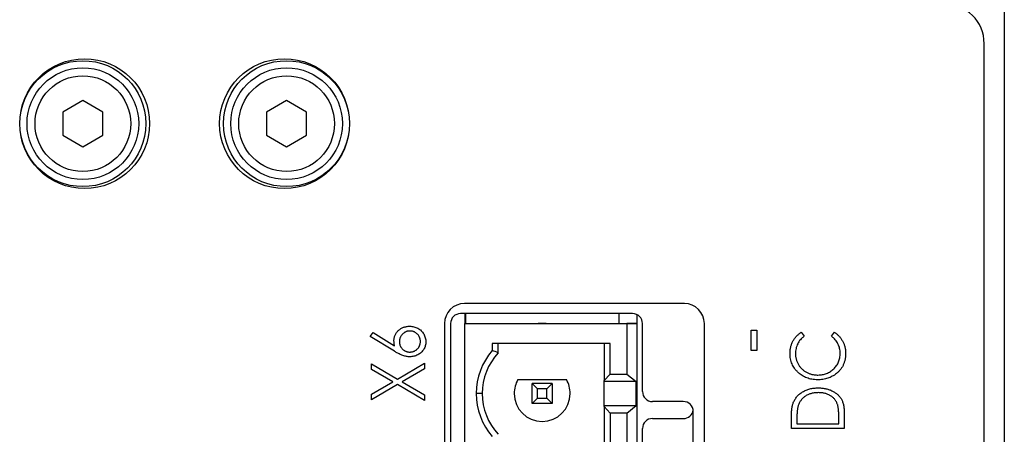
# Model space of a CAD drawing. Header units: millimetres. Extents: x 0 to 420, y 0 to 297.
# Tile 49 of 101: x 86 to 110, y 248 to 259. Entities that reach past the tile are written whole.
import ezdxf

# ---------------------------------------------------------------- set-up
doc = ezdxf.new("R2010")
doc.units = ezdxf.units.MM

msp = doc.modelspace()

# ---------------------------------------------------------------- linework, layer by layer
at = {"color": 7, "linetype": 'Continuous', "lineweight": 25}
for p, q in [((110.189, 261.908), (110.189, 258.658)), ((110.186, 258.658), (110.186, 213.958)), ((110.189, 258.658), (110.189, 214.358)), ((109.686, 198.858), (109.686, 258.058)), ((87.141, 256.636), (86.641, 256.347)), ((87.641, 256.347), (87.141, 256.636)), ((92.237, 256.636), (91.737, 256.347)), ((92.737, 256.347), (92.237, 256.636)), ((86.641, 256.347), (86.641, 255.77)), ((87.641, 255.77), (87.641, 256.347)), ((91.737, 256.347), (91.737, 255.77)), ((92.737, 255.77), (92.737, 256.347)), ((86.641, 255.77), (87.141, 255.481)), ((87.141, 255.481), (87.641, 255.77)), ((91.737, 255.77), (92.237, 255.481)), ((92.237, 255.481), (92.737, 255.77)), ((102.186, 251.558), (96.686, 251.558)), ((100.889, 251.308), (96.589, 251.308)), ((96.695, 251.308), (96.695, 251.058)), ((96.71, 251.308), (96.71, 251.058)), ((100.545, 251.308), (100.545, 251.058)), ((100.995, 251.285), (100.995, 251.058)), ((96.186, 251.058), (96.186, 245.058)), ((96.339, 251.058), (96.339, 245.058)), ((96.695, 251.058), (100.745, 251.058)), ((96.695, 245.058), (96.695, 251.058)), ((96.695, 251.058), (100.53, 251.058)), ((98.529, 251.058), (98.73, 251.058)), ((98.63, 251.058), (98.529, 251.058)), ((98.73, 251.058), (98.63, 251.058)), ((100.53, 251.058), (100.995, 251.058)), ((100.745, 251.058), (100.745, 249.796)), ((100.995, 251.058), (100.745, 251.058)), ((100.995, 251.058), (100.995, 245.058)), ((101.139, 249.358), (101.139, 251.058)), ((102.686, 245.058), (102.686, 251.058)), ((94.329, 250.736), (94.405, 250.832)), ((94.933, 250.366), (94.329, 250.736)), ((94.405, 250.832), (94.938, 250.505)), ((103.859, 250.382), (103.859, 250.891)), ((103.859, 250.891), (103.995, 250.891)), ((103.995, 250.891), (103.995, 250.382)), ((105.106, 250.84), (105.185, 250.743)), ((105.864, 250.743), (105.943, 250.84)), ((100.332, 250.558), (97.38, 250.558)), ((97.38, 250.558), (97.38, 250.385)), ((97.53, 250.328), (97.53, 250.558)), ((100.177, 250.558), (100.177, 249.63)), ((100.332, 249.796), (100.332, 250.558)), ((103.995, 250.382), (103.859, 250.382)), ((94.363, 249.909), (94.363, 250.049)), ((94.363, 250.049), (95.01, 249.67)), ((95.01, 249.67), (95.686, 250.066)), ((95.686, 250.066), (95.686, 249.926)), ((94.891, 249.6), (94.363, 249.909)), ((95.686, 249.926), (95.13, 249.6)), ((100.177, 249.63), (100.332, 249.796)), ((100.332, 249.796), (100.745, 249.796)), ((100.745, 249.796), (100.982, 249.611)), ((94.363, 249.29), (94.891, 249.6)), ((95.01, 249.53), (94.363, 249.15)), ((95.686, 249.133), (95.01, 249.53)), ((95.13, 249.6), (95.686, 249.273)), ((98.024, 249.658), (99.236, 249.658)), ((98.514, 249.424), (98.38, 249.558)), ((98.88, 249.558), (98.38, 249.558)), ((98.38, 249.058), (98.38, 249.558)), ((98.746, 249.424), (98.88, 249.558)), ((98.88, 249.558), (98.88, 249.058)), ((100.177, 249.611), (100.177, 249.63)), ((100.982, 249.611), (100.177, 249.611)), ((100.177, 249.006), (100.177, 249.611)), ((100.982, 249.006), (100.982, 249.611)), ((94.363, 249.15), (94.363, 249.29)), ((95.686, 249.273), (95.686, 249.133)), ((97.13, 249.308), (96.98, 249.308)), ((98.746, 249.424), (98.514, 249.424)), ((98.514, 249.192), (98.514, 249.424)), ((98.746, 249.192), (98.746, 249.424)), ((98.38, 249.058), (98.514, 249.192)), ((98.88, 249.058), (98.38, 249.058)), ((98.514, 249.192), (98.746, 249.192)), ((98.88, 249.058), (98.746, 249.192)), ((100.177, 248.986), (100.177, 249.006)), ((100.177, 249.006), (100.982, 249.006)), ((100.745, 248.821), (100.982, 249.006)), ((102.16, 249.108), (101.389, 249.108)), ((100.332, 248.821), (100.177, 248.986)), ((100.177, 248.986), (100.177, 247.13)), ((100.745, 248.821), (100.332, 248.821)), ((100.332, 248.821), (100.332, 247.296)), ((100.745, 248.821), (100.745, 247.296)), ((102.41, 248.058), (102.41, 248.858)), ((106.186, 248.816), (106.186, 248.431)), ((101.389, 248.683), (102.16, 248.683)), ((104.863, 248.431), (104.863, 248.682)), ((104.999, 248.636), (104.999, 248.55)), ((104.999, 248.55), (106.05, 248.55)), ((106.05, 248.55), (106.05, 248.69)), ((101.139, 247.558), (101.139, 248.433)), ((106.186, 248.431), (104.863, 248.431))]:
    msp.add_line(p, q, dxfattribs=at)
at = {"color": 8, "linetype": 'Continuous', "lineweight": 25}
msp.add_line((110.189, 258.658), (110.186, 258.658), dxfattribs=at)
at = {"color": 7, "linetype": 'Continuous', "lineweight": 25}
for centre, radius in [((87.186, 256.058), 1.625), ((87.141, 256.058), 1.575), ((92.186, 256.058), 1.625), ((92.234, 256.058), 1.575), ((87.141, 256.058), 1.397), ((92.237, 256.058), 1.397), ((87.141, 256.058), 1.197), ((92.237, 256.058), 1.197)]:
    msp.add_circle(centre, radius, dxfattribs=at)
for centre, radius, start, end in [((108.686, 258.058), 1, 0, 90), ((96.686, 251.058), 0.5, 90, 180), ((102.186, 251.058), 0.5, 0, 90), ((96.589, 251.058), 0.25, 90, 180), ((100.889, 251.058), 0.25, 0, 90), ((98.63, 249.308), 1.65, 139.2509, 180), ((98.63, 249.308), 1.5, 137.1666, 180), ((98.63, 249.308), 0.7, 150, 180), ((98.63, 249.308), 0.7, 150, 180), ((98.63, 249.308), 0.7, 0, 30), ((98.63, 249.308), 0.7, 0, 30), ((98.63, 249.308), 1.65, 180, 220.7491), ((98.63, 249.308), 1.5, 180, 222.8334), ((98.63, 249.308), 1.5, 180, 222.8334), ((98.63, 249.308), 0.7, 180, 0), ((101.389, 249.358), 0.25, 180, 270), ((102.16, 248.858), 0.25, 0, 90), ((102.16, 248.933), 0.25, 270, 351.3731), ((101.389, 248.433), 0.25, 90, 180)]:
    msp.add_arc(centre, radius, start, end, dxfattribs=at)
for points, knots in [([(94.923, 250.632), (94.923, 250.644), (94.924, 250.668), (94.929, 250.704), (94.938, 250.738), (94.951, 250.77), (94.967, 250.802), (94.986, 250.831), (95.009, 250.86), (95.036, 250.886), (95.065, 250.911), (95.096, 250.932), (95.128, 250.95), (95.162, 250.965), (95.198, 250.977), (95.236, 250.984), (95.275, 250.99), (95.301, 250.99), (95.315, 250.99)], [0, 0, 0, 0, 0.062339, 0.122582, 0.181789, 0.24035, 0.299245, 0.359127, 0.420897, 0.484559, 0.548791, 0.611907, 0.674468, 0.737282, 0.800455, 0.865025, 0.931416, 1, 1, 1, 1]), ([(95.315, 250.99), (95.333, 250.99), (95.37, 250.989), (95.423, 250.979), (95.473, 250.964), (95.52, 250.942), (95.564, 250.914), (95.603, 250.881), (95.638, 250.843), (95.667, 250.8), (95.69, 250.754), (95.708, 250.705), (95.718, 250.654), (95.719, 250.62), (95.72, 250.603)], [0, 0, 0, 0, 0.088772, 0.174453, 0.257881, 0.340986, 0.423693, 0.504646, 0.586312, 0.669937, 0.753569, 0.835378, 0.917127, 1, 1, 1, 1]), ([(95.322, 250.872), (95.313, 250.871), (95.295, 250.871), (95.269, 250.867), (95.244, 250.861), (95.22, 250.852), (95.197, 250.842), (95.176, 250.828), (95.155, 250.812), (95.135, 250.794), (95.117, 250.774), (95.101, 250.753), (95.088, 250.73), (95.078, 250.707), (95.069, 250.683), (95.063, 250.658), (95.059, 250.631), (95.059, 250.614), (95.059, 250.604)], [0, 0, 0, 0, 0.064835, 0.126968, 0.188407, 0.249265, 0.309752, 0.371059, 0.434039, 0.498274, 0.563019, 0.625618, 0.68768, 0.748472, 0.809713, 0.871768, 0.934531, 1, 1, 1, 1]), ([(95.584, 250.609), (95.584, 250.618), (95.583, 250.635), (95.58, 250.661), (95.574, 250.686), (95.566, 250.71), (95.555, 250.733), (95.541, 250.755), (95.526, 250.775), (95.508, 250.795), (95.488, 250.813), (95.468, 250.829), (95.446, 250.842), (95.423, 250.853), (95.399, 250.861), (95.374, 250.867), (95.348, 250.871), (95.331, 250.871), (95.322, 250.872)], [0, 0, 0, 0, 0.064869, 0.127649, 0.189104, 0.250166, 0.311282, 0.372891, 0.435628, 0.50057, 0.565038, 0.627775, 0.689384, 0.750226, 0.810896, 0.872351, 0.935131, 1, 1, 1, 1]), ([(104.829, 250.308), (104.829, 250.322), (104.83, 250.35), (104.833, 250.391), (104.839, 250.431), (104.847, 250.47), (104.857, 250.508), (104.87, 250.545), (104.885, 250.581), (104.901, 250.615), (104.921, 250.649), (104.941, 250.681), (104.964, 250.711), (104.989, 250.74), (105.016, 250.767), (105.044, 250.793), (105.074, 250.818), (105.095, 250.832), (105.106, 250.84)], [0, 0, 0, 0, 0.066991, 0.132919, 0.197177, 0.260768, 0.323483, 0.385675, 0.448015, 0.509812, 0.571322, 0.632572, 0.693099, 0.75383, 0.814678, 0.875579, 0.93767, 1, 1, 1, 1]), ([(105.185, 250.743), (105.168, 250.729), (105.134, 250.702), (105.089, 250.656), (105.051, 250.606), (105.02, 250.551), (104.995, 250.494), (104.978, 250.433), (104.967, 250.37), (104.966, 250.327), (104.965, 250.305)], [0, 0, 0, 0, 0.129701, 0.255166, 0.378474, 0.500638, 0.623267, 0.746262, 0.871313, 1, 1, 1, 1]), ([(106.084, 250.312), (106.084, 250.333), (106.082, 250.375), (106.072, 250.436), (106.055, 250.494), (106.03, 250.549), (105.999, 250.602), (105.961, 250.652), (105.916, 250.7), (105.881, 250.728), (105.864, 250.743)], [0, 0, 0, 0, 0.125903, 0.248086, 0.368247, 0.487687, 0.609625, 0.734392, 0.864043, 1, 1, 1, 1]), ([(105.943, 250.84), (105.953, 250.832), (105.975, 250.817), (106.005, 250.792), (106.034, 250.766), (106.06, 250.738), (106.085, 250.709), (106.108, 250.678), (106.129, 250.646), (106.148, 250.613), (106.165, 250.579), (106.18, 250.543), (106.192, 250.507), (106.203, 250.469), (106.21, 250.431), (106.216, 250.391), (106.219, 250.351), (106.22, 250.323), (106.22, 250.31)], [0, 0, 0, 0, 0.063583, 0.126704, 0.188654, 0.249968, 0.311183, 0.372209, 0.433265, 0.494568, 0.556147, 0.617866, 0.679418, 0.741999, 0.80484, 0.868427, 0.933682, 1, 1, 1, 1]), ([(94.938, 250.505), (94.936, 250.516), (94.931, 250.537), (94.927, 250.57), (94.924, 250.601), (94.923, 250.622), (94.923, 250.632)], [0, 0, 0, 0, 0.263712, 0.516783, 0.761952, 1, 1, 1, 1]), ([(95.059, 250.604), (95.059, 250.595), (95.059, 250.578), (95.063, 250.552), (95.069, 250.527), (95.077, 250.503), (95.088, 250.48), (95.101, 250.459), (95.117, 250.439), (95.135, 250.42), (95.155, 250.402), (95.176, 250.387), (95.197, 250.374), (95.22, 250.364), (95.244, 250.356), (95.269, 250.35), (95.295, 250.346), (95.313, 250.346), (95.322, 250.346)], [0, 0, 0, 0, 0.065738, 0.129375, 0.191045, 0.252533, 0.312423, 0.373698, 0.435632, 0.499383, 0.563212, 0.625921, 0.687085, 0.747871, 0.809146, 0.871291, 0.93429, 1, 1, 1, 1]), ([(95.72, 250.603), (95.719, 250.586), (95.718, 250.553), (95.708, 250.504), (95.692, 250.457), (95.668, 250.413), (95.64, 250.372), (95.605, 250.335), (95.565, 250.303), (95.521, 250.276), (95.473, 250.254), (95.422, 250.239), (95.37, 250.229), (95.335, 250.228), (95.317, 250.227)], [0, 0, 0, 0, 0.081837, 0.162094, 0.242323, 0.324078, 0.406317, 0.487654, 0.570664, 0.655965, 0.742227, 0.827374, 0.912987, 1, 1, 1, 1]), ([(95.322, 250.346), (95.331, 250.346), (95.348, 250.347), (95.374, 250.35), (95.399, 250.356), (95.423, 250.365), (95.446, 250.376), (95.468, 250.389), (95.488, 250.405), (95.508, 250.423), (95.526, 250.442), (95.541, 250.463), (95.555, 250.485), (95.566, 250.508), (95.574, 250.532), (95.58, 250.556), (95.583, 250.582), (95.584, 250.6), (95.584, 250.609)], [0, 0, 0, 0, 0.064886, 0.127683, 0.189154, 0.24984, 0.310972, 0.372598, 0.435352, 0.499837, 0.564322, 0.627589, 0.689214, 0.749768, 0.810846, 0.872317, 0.935114, 1, 1, 1, 1]), ([(95.317, 250.227), (95.304, 250.227), (95.276, 250.228), (95.234, 250.234), (95.191, 250.244), (95.146, 250.258), (95.098, 250.276), (95.047, 250.3), (94.991, 250.33), (94.953, 250.354), (94.933, 250.366)], [0, 0, 0, 0, 0.098705, 0.201479, 0.307735, 0.418738, 0.540143, 0.676765, 0.830018, 1, 1, 1, 1]), ([(105.517, 249.652), (105.493, 249.653), (105.446, 249.654), (105.378, 249.663), (105.312, 249.678), (105.249, 249.698), (105.189, 249.725), (105.132, 249.757), (105.078, 249.795), (105.027, 249.839), (104.981, 249.887), (104.94, 249.938), (104.906, 249.992), (104.878, 250.05), (104.856, 250.11), (104.841, 250.174), (104.831, 250.24), (104.83, 250.285), (104.829, 250.308)], [0, 0, 0, 0, 0.067242, 0.132206, 0.195409, 0.257411, 0.318908, 0.380527, 0.44269, 0.506109, 0.569344, 0.630703, 0.690854, 0.750725, 0.811007, 0.87219, 0.934992, 1, 1, 1, 1]), ([(104.965, 250.305), (104.965, 250.293), (104.965, 250.269), (104.969, 250.233), (104.975, 250.198), (104.983, 250.164), (104.994, 250.13), (105.007, 250.097), (105.022, 250.065), (105.04, 250.033), (105.059, 250.003), (105.08, 249.974), (105.103, 249.947), (105.128, 249.922), (105.154, 249.899), (105.181, 249.877), (105.21, 249.857), (105.241, 249.84), (105.273, 249.823), (105.307, 249.81), (105.341, 249.797), (105.376, 249.788), (105.412, 249.78), (105.449, 249.775), (105.487, 249.772), (105.513, 249.771), (105.526, 249.771)], [0, 0, 0, 0, 0.042054, 0.083393, 0.124454, 0.165461, 0.206023, 0.246821, 0.28827, 0.330023, 0.371982, 0.413221, 0.453924, 0.494501, 0.534915, 0.575362, 0.616212, 0.65747, 0.699047, 0.740588, 0.782508, 0.824786, 0.867453, 0.910542, 0.954879, 1, 1, 1, 1]), ([(105.526, 249.771), (105.546, 249.772), (105.584, 249.773), (105.64, 249.78), (105.694, 249.792), (105.745, 249.809), (105.794, 249.831), (105.84, 249.857), (105.884, 249.888), (105.925, 249.924), (105.962, 249.964), (105.995, 250.006), (106.023, 250.051), (106.045, 250.098), (106.063, 250.148), (106.075, 250.201), (106.083, 250.256), (106.084, 250.293), (106.084, 250.312)], [0, 0, 0, 0, 0.067408, 0.132237, 0.195375, 0.257249, 0.318363, 0.379374, 0.441195, 0.504039, 0.566558, 0.627822, 0.688138, 0.748254, 0.80869, 0.870413, 0.934114, 1, 1, 1, 1]), ([(106.22, 250.31), (106.22, 250.297), (106.22, 250.271), (106.217, 250.232), (106.212, 250.195), (106.206, 250.159), (106.198, 250.124), (106.188, 250.09), (106.176, 250.057), (106.163, 250.025), (106.147, 249.994), (106.13, 249.964), (106.111, 249.935), (106.09, 249.907), (106.068, 249.88), (106.043, 249.855), (106.017, 249.83), (105.998, 249.815), (105.989, 249.807)], [0, 0, 0, 0, 0.068335, 0.135464, 0.200567, 0.264774, 0.327263, 0.389343, 0.450083, 0.510699, 0.570569, 0.630747, 0.691051, 0.751063, 0.812002, 0.873718, 0.936106, 1, 1, 1, 1]), ([(105.989, 249.807), (105.972, 249.795), (105.939, 249.77), (105.886, 249.739), (105.831, 249.712), (105.773, 249.69), (105.713, 249.673), (105.65, 249.661), (105.584, 249.654), (105.54, 249.653), (105.517, 249.652)], [0, 0, 0, 0, 0.122252, 0.243417, 0.364286, 0.485776, 0.609799, 0.736237, 0.865845, 1, 1, 1, 1]), ([(104.911, 249.075), (104.917, 249.09), (104.928, 249.118), (104.95, 249.158), (104.975, 249.197), (105.003, 249.232), (105.034, 249.266), (105.067, 249.297), (105.105, 249.325), (105.145, 249.351), (105.187, 249.374), (105.232, 249.394), (105.279, 249.411), (105.327, 249.425), (105.378, 249.436), (105.431, 249.443), (105.485, 249.448), (105.523, 249.449), (105.541, 249.449)], [0, 0, 0, 0, 0.059393, 0.117792, 0.175916, 0.233639, 0.291461, 0.349782, 0.409529, 0.470566, 0.532617, 0.595139, 0.658638, 0.723238, 0.789476, 0.857663, 0.927749, 1, 1, 1, 1]), ([(105.541, 249.33), (105.526, 249.33), (105.495, 249.329), (105.451, 249.325), (105.408, 249.319), (105.367, 249.31), (105.327, 249.298), (105.289, 249.283), (105.253, 249.266), (105.219, 249.246), (105.187, 249.224), (105.157, 249.2), (105.13, 249.173), (105.106, 249.145), (105.085, 249.114), (105.065, 249.081), (105.049, 249.046), (105.04, 249.022), (105.036, 249.01)], [0, 0, 0, 0, 0.072225, 0.141809, 0.209025, 0.27458, 0.338792, 0.401466, 0.463652, 0.525211, 0.585979, 0.645456, 0.703802, 0.762331, 0.820361, 0.879159, 0.938775, 1, 1, 1, 1]), ([(105.541, 249.449), (105.558, 249.449), (105.59, 249.448), (105.637, 249.444), (105.683, 249.438), (105.728, 249.43), (105.771, 249.419), (105.813, 249.405), (105.853, 249.389), (105.891, 249.371), (105.927, 249.351), (105.962, 249.329), (105.993, 249.306), (106.022, 249.281), (106.049, 249.255), (106.074, 249.227), (106.095, 249.198), (106.115, 249.167), (106.132, 249.134), (106.146, 249.098), (106.159, 249.058), (106.169, 249.016), (106.177, 248.97), (106.182, 248.921), (106.186, 248.87), (106.186, 248.834), (106.186, 248.816)], [0, 0, 0, 0, 0.047594, 0.093768, 0.138649, 0.182631, 0.225669, 0.268122, 0.309908, 0.351204, 0.391844, 0.430937, 0.468999, 0.506043, 0.542414, 0.577953, 0.613237, 0.64813, 0.684016, 0.721742, 0.761677, 0.803968, 0.848869, 0.89624, 0.946756, 1, 1, 1, 1]), ([(106.017, 249.038), (106.013, 249.049), (106.004, 249.071), (105.989, 249.102), (105.97, 249.132), (105.95, 249.16), (105.927, 249.186), (105.902, 249.21), (105.875, 249.233), (105.845, 249.253), (105.813, 249.271), (105.779, 249.287), (105.744, 249.3), (105.706, 249.311), (105.668, 249.32), (105.627, 249.326), (105.585, 249.329), (105.556, 249.33), (105.541, 249.33)], [0, 0, 0, 0, 0.059645, 0.118294, 0.175965, 0.23339, 0.291154, 0.349435, 0.408318, 0.468899, 0.530224, 0.592452, 0.655817, 0.720446, 0.78676, 0.855305, 0.926424, 1, 1, 1, 1]), ([(104.863, 248.682), (104.863, 248.704), (104.864, 248.746), (104.866, 248.806), (104.869, 248.863), (104.875, 248.914), (104.881, 248.961), (104.889, 249.004), (104.899, 249.041), (104.907, 249.064), (104.911, 249.075)], [0, 0, 0, 0, 0.1643442, 0.3167935, 0.4581469, 0.5885633, 0.7074923, 0.8152688, 0.9128975, 1, 1, 1, 1]), ([(105.036, 249.01), (105.033, 248.999), (105.026, 248.978), (105.019, 248.942), (105.013, 248.902), (105.008, 248.858), (105.004, 248.809), (105.001, 248.755), (104.999, 248.697), (104.999, 248.657), (104.999, 248.636)], [0, 0, 0, 0, 0.084774, 0.180312, 0.28709, 0.406015, 0.536482, 0.678682, 0.833402, 1, 1, 1, 1]), ([(106.05, 248.69), (106.05, 248.71), (106.05, 248.748), (106.049, 248.804), (106.046, 248.855), (106.042, 248.901), (106.038, 248.942), (106.032, 248.978), (106.026, 249.01), (106.02, 249.029), (106.017, 249.038)], [0, 0, 0, 0, 0.172244, 0.3301934, 0.475432, 0.6065481, 0.7244263, 0.8291286, 0.9204072, 1, 1, 1, 1])]:
    msp.add_open_spline(points, degree=3, knots=knots, dxfattribs=at)
msp.add_open_spline([(97.53, 250.328), (97.48, 250.348), (97.43, 250.367), (97.38, 250.385)], degree=3, dxfattribs=at)

doc.saveas('drawing.dxf')
